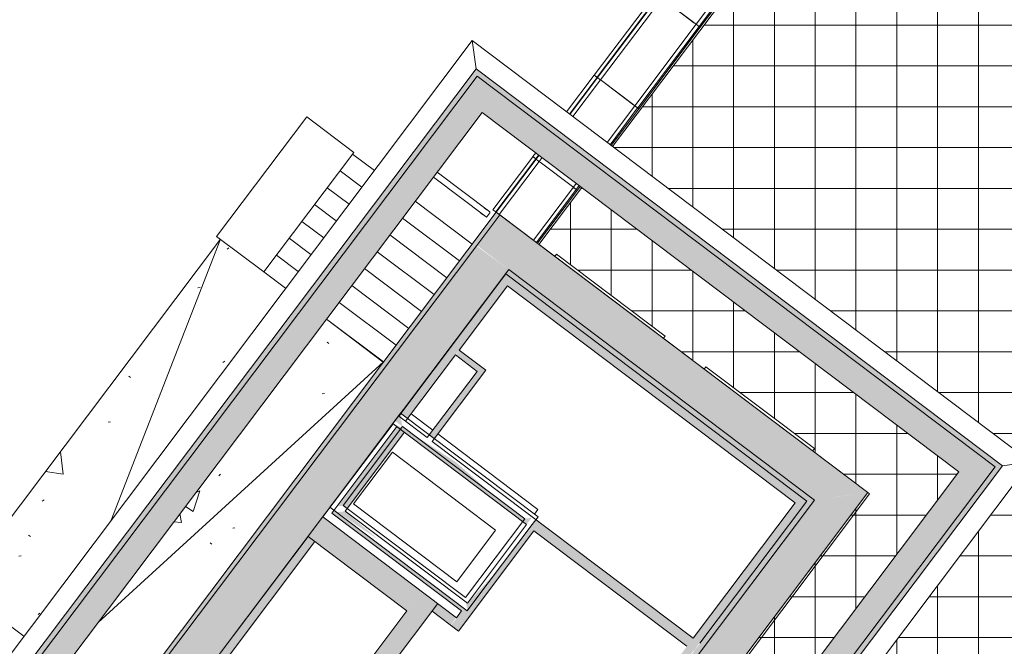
# Model space of a CAD drawing. Header units: millimetres. Extents: x -113904 to 3141, y -34200 to 59129.
# Tile 22 of 72: x -72904 to -58421, y 37672 to 46881. Entities that reach past the tile are written whole.
import ezdxf

# ---------------------------------------------------------------- set-up
doc = ezdxf.new("R2010")
doc.units = ezdxf.units.MM
doc.layers.add('0-1', color=7, linetype='Continuous', lineweight=5)
for name, color, linetype, lineweight, true_color in [('Cut Pattern-1', 7, 'Continuous', 9, 0xd4d4d4), ('Cut Pattern-3', 7, 'Continuous', 9, 0xaaaaaa), ('Floors-1', 7, 'Continuous', 9, 0xaaaaaa), ('Handrails-1', 7, 'Continuous', 9, 0xaaaaaa), ('Interior Edges-1', 7, 'Continuous', 9, 0xaaaaaa), ('Nosing Lines-1', 7, 'Continuous', 9, 0xaaaaaa), ('Outlines-1', 7, 'Continuous', 9, 0xaaaaaa), ('Rails-1', 7, 'Continuous', 9, 0xaaaaaa), ('Riser Lines-1', 7, 'Continuous', 9, 0xaaaaaa), ('Roofs-1', 7, 'Continuous', 9, 0xaaaaaa), ('Roofs-2', 7, 'Continuous', 18, 0xaaaaaa), ('Specialty Equipment-1', 7, 'Continuous', 9, 0xaaaaaa), ('Surface Pattern-1', 7, 'Continuous', 9, 0xe7e7e7), ('Surface Pattern-2', 7, 'Continuous', 9, 0xb5b5b5), ('Surface Pattern-3', 7, 'Continuous', 9, 0xd6d6d6), ('Walls-1', 7, 'Continuous', 9, 0xaaaaaa), ('Windows-1', 7, 'Continuous', 9, 0xaaaaaa)]:
    doc.layers.add(name, color=color, linetype=linetype, lineweight=lineweight, true_color=true_color)

# ---------------------------------------------------------------- blocks, each defined once
blk = doc.blocks.new('22001_TP_EK_Cloud_rvt-1-SKEEM 2_ Korrus_Kunstikonkurss pildid')
at = {"layer": 'Cut Pattern-1'}
for points in [[(-61212, 39821), (-60430, 39933), (-65842, 44012), (-65708, 43209), (-61822, 40281), (-63381, 41765), (-60433, 39931), (-61213, 39822)], [(-66608, 31729), (-60764, 39484), (-61212, 39821), (-67055, 32066), (-66795, 31871)]]:
    blk.add_hatch(color=256, dxfattribs=at).paths.add_polyline_path(points)
h = blk.add_hatch(color=256, dxfattribs=at)
h.paths.add_polyline_path([(-71558, 35460), (-71541, 35469), (-70000, 37518), (-70157, 37401), (-69957, 37571), (-68476, 39540), (-71704, 36233), (-72023, 35810), (-71562, 35463)])
h.paths.add_polyline_path([(-68429, 39598), (-65708, 43209), (-66179, 43552), (-68315, 39800)])
at = {"layer": 'Walls-1'}
for p, q in [((-57410, 54006), (-64183, 45017)), ((-64637, 44415), (-65267, 43579)), ((-65842, 44012), (-66179, 43564)), ((-60427, 39931), (-65842, 44012)), ((-66179, 43564), (-72023, 35810)), ((-69957, 37571), (-65708, 43209)), ((-65708, 43209), (-61212, 39821)), ((-67300, 41097), (-67384, 40985)), ((-65279, 39574), (-67300, 41097)), ((-67384, 40985), (-68257, 39827)), ((-68145, 39743), (-67272, 40901)), ((-67272, 40901), (-65475, 39547)), ((-60764, 39484), (-60427, 39931)), ((-68257, 39827), (-68341, 39715)), ((-68341, 39715), (-66320, 38193)), ((-66348, 38389), (-68145, 39743)), ((-61212, 39821), (-67055, 32066)), ((-65475, 39547), (-66348, 38389)), ((-65364, 39463), (-65279, 39574)), ((-66608, 31729), (-60764, 39484)), ((-66236, 38305), (-65364, 39463)), ((-66320, 38193), (-66236, 38305))]:
    blk.add_line(p, q, dxfattribs=at)
blk = doc.blocks.new('ol_ olev allaviik 2 - ol_ olev allaviik-6085427-SKEEM 2_ Korrus_Kunstikonkurss pildid')
at = {"layer": 'Roofs-1'}
for p, q in [((-65990, 44055), (-66764, 44638)), ((-66818, 44566), (-66044, 43983)), ((-66123, 44043), (-66084, 44013)), ((-66123, 44043), (-66085, 44014)), ((-66030, 44085), (-66069, 44114)), ((-66031, 44086), (-66069, 44114)), ((-66030, 43985), (-65988, 44041))]:
    blk.add_line(p, q, dxfattribs=at)
for centre, start_param, end_param in [((-66117, 44051), 2.879793, 3.141593), ((-66075, 44106), 0, 0.261799), ((-66037, 44078), 6.021386, 6.283185), ((-66079, 44022), 3.141593, 3.403392)]:
    blk.add_ellipse(centre, major_axis=(6.02, 7.99), ratio=0.939693, start_param=start_param, end_param=end_param, dxfattribs=at)
for points in [[(-66030, 44085), (-66031, 44086), (-66031, 44086), (-66032, 44086)], [(-66030, 44085), (-66030, 44086), (-66031, 44086), (-66032, 44086)], [(-65988, 44053), (-65989, 44054), (-65989, 44055), (-65990, 44055)], [(-66086, 44015), (-66085, 44014), (-66085, 44014), (-66084, 44013)], [(-66086, 44015), (-66085, 44014), (-66085, 44014), (-66084, 44013)], [(-66044, 43983), (-66043, 43983), (-66043, 43982), (-66042, 43982)]]:
    blk.add_open_spline(points, degree=3, dxfattribs=at)
for points, knots in [([(-65988, 44041), (-65987, 44042), (-65987, 44043), (-65986, 44045), (-65986, 44047), (-65986, 44048), (-65986, 44050), (-65986, 44050), (-65987, 44051), (-65987, 44052), (-65988, 44054), (-65989, 44055), (-65990, 44055)], [0, 0, 0, 0, 0.166667, 0.333333, 0.416667, 0.5, 0.583333, 0.625, 0.666667, 0.75, 0.833333, 1, 1, 1, 1]), ([(-66044, 43983), (-66043, 43983), (-66042, 43982), (-66041, 43981), (-66039, 43981), (-66039, 43981), (-66038, 43981), (-66037, 43981), (-66035, 43982), (-66034, 43982), (-66032, 43983), (-66031, 43984), (-66030, 43985)], [0, 0, 0, 0, 0.166667, 0.25, 0.333333, 0.375, 0.416667, 0.5, 0.583333, 0.666667, 0.833333, 1, 1, 1, 1])]:
    blk.add_open_spline(points, degree=3, knots=knots, dxfattribs=at)
blk = doc.blocks.new('SMA_W8_ 4-jaotus hor - A-06 - 2000x1500-9564152-SKEEM 2_ Korrus_Kunstikonkurss pildid')
at = {"layer": 'Windows-1'}
for p, q in [((-1000, 320), (-1000, 362)), ((1000, 362), (-1000, 362)), ((1000, 362), (1000, 320))]:
    blk.add_line(p, q, dxfattribs=at)
blk = doc.blocks.new('SMA_W8_ 4-jaotus hor - A-06 - 2000x1500-V69-SKEEM 2_ Korrus_Kunstikonkurss pildid')
at = {"layer": 'Windows-1'}
for p, q in [((-1000, 320), (-1000, 362)), ((1000, 362), (-1000, 362)), ((1000, 362), (1000, 322))]:
    blk.add_line(p, q, dxfattribs=at)
blk = doc.blocks.new('F-korpuse lift - L-05-10149221-SKEEM 2_ Korrus_Kunstikonkurss pildid')
at = {"layer": 'Specialty Equipment-1'}
for p, q in [((-67392, 40503), (-67964, 39744)), ((-65875, 39359), (-67392, 40503)), ((-67964, 39744), (-66447, 38601)), ((-66447, 38601), (-65875, 39359))]:
    blk.add_line(p, q, dxfattribs=at)
blk = doc.blocks.new('Parapeti müts 30 - PR-03_9-10946843-SKEEM 2_ Korrus_Kunstikonkurss pildid')
at = {"layer": 'Walls-1'}
for p, q in [((-58469, 54006), (-59036, 53254)), ((-58402, 54006), (-58993, 53222)), ((-58394, 54006), (-58988, 53218)), ((-58324, 54006), (-58943, 53184)), ((-58402, 54006), (-58469, 54006)), ((-58439, 52804), (-57534, 54006)), ((-58391, 54006), (-58402, 54006)), ((-58397, 52772), (-57467, 54006)), ((-57443, 54006), (-58381, 52760)), ((-59037, 53253), (-59939, 52056)), ((-58994, 53221), (-59896, 52024)), ((-58989, 53217), (-59891, 52020)), ((-58944, 53183), (-59846, 51986)), ((-58994, 53221), (-59037, 53253)), ((-59036, 53254), (-58993, 53222)), ((-58988, 53217), (-58989, 53217)), ((-58988, 53218), (-58988, 53217)), ((-58988, 53217), (-58951, 53190)), ((-58952, 53189), (-58988, 53217)), ((-58944, 53183), (-58952, 53189)), ((-58951, 53190), (-58943, 53184)), ((-58943, 53183), (-58944, 53183)), ((-58943, 53184), (-58943, 53183)), ((-58943, 53183), (-58910, 53159)), ((-58911, 53158), (-58943, 53183)), ((-58472, 52827), (-58911, 53158)), ((-58910, 53159), (-58471, 52828)), ((-59342, 51606), (-58440, 52803)), ((-59299, 51574), (-58397, 52771)), ((-58382, 52759), (-59284, 51562)), ((-58440, 52803), (-58472, 52827)), ((-58471, 52828), (-58439, 52804)), ((-58433, 52798), (-58441, 52804)), ((-58440, 52805), (-58432, 52799)), ((-58397, 52771), (-58433, 52798)), ((-58432, 52799), (-58397, 52772)), ((-58391, 52768), (-58381, 52760)), ((-58382, 52759), (-58391, 52767)), ((-59939, 52055), (-60841, 50858)), ((-59897, 52023), (-60799, 50826)), ((-59891, 52019), (-60793, 50822)), ((-59939, 52056), (-59896, 52024)), ((-59897, 52023), (-59939, 52055)), ((-59891, 52020), (-59890, 52019)), ((-59855, 51991), (-59891, 52019)), ((-59891, 52019), (-59891, 52019)), ((-59890, 52019), (-59854, 51992)), ((-59847, 51985), (-60749, 50788)), ((-59847, 51985), (-59855, 51991)), ((-59854, 51992), (-59846, 51986)), ((-59846, 51985), (-59847, 51985)), ((-59846, 51986), (-59845, 51985)), ((-59814, 51960), (-59846, 51985)), ((-59845, 51985), (-59813, 51961)), ((-59374, 51629), (-59814, 51960)), ((-59813, 51961), (-59374, 51630)), ((-60245, 50408), (-59343, 51606)), ((-60202, 50376), (-59300, 51573)), ((-59284, 51562), (-60187, 50364)), ((-59374, 51630), (-59342, 51606)), ((-59343, 51606), (-59374, 51629)), ((-59336, 51600), (-59344, 51606)), ((-59343, 51607), (-59335, 51601)), ((-59300, 51573), (-59336, 51600)), ((-59335, 51601), (-59299, 51574)), ((-59301, 51575), (-59284, 51562)), ((-59284, 51562), (-59301, 51574)), ((-60842, 50857), (-61744, 49660)), ((-60799, 50825), (-60842, 50857)), ((-60841, 50858), (-60799, 50826)), ((-60799, 50825), (-61701, 49628)), ((-60794, 50821), (-61696, 49624)), ((-60749, 50787), (-61652, 49590)), ((-60757, 50793), (-60794, 50821)), ((-60794, 50821), (-60794, 50821)), ((-60793, 50822), (-60757, 50794)), ((-60793, 50822), (-60793, 50822)), ((-60757, 50794), (-60749, 50788)), ((-60749, 50787), (-60757, 50793)), ((-60749, 50788), (-60748, 50788)), ((-60716, 50762), (-60749, 50787)), ((-60749, 50787), (-60749, 50787)), ((-60748, 50788), (-60716, 50763)), ((-60716, 50763), (-60276, 50432)), ((-60277, 50431), (-60716, 50762)), ((-61148, 49210), (-60246, 50408)), ((-60246, 50408), (-60277, 50431)), ((-60276, 50432), (-60245, 50408)), ((-60246, 50409), (-60238, 50403)), ((-60238, 50402), (-60246, 50408)), ((-60238, 50403), (-60202, 50376)), ((-60203, 50375), (-60238, 50402)), ((-61105, 49178), (-60203, 50375)), ((-60187, 50364), (-61089, 49166)), ((-60187, 50364), (-60197, 50371)), ((-60195, 50371), (-60187, 50364)), ((-61745, 49659), (-62647, 48462)), ((-61702, 49627), (-62604, 48430)), ((-61697, 49623), (-62599, 48426)), ((-61652, 49589), (-62554, 48392)), ((-61702, 49627), (-61745, 49659)), ((-61744, 49660), (-61701, 49628)), ((-61696, 49623), (-61697, 49623)), ((-61696, 49624), (-61659, 49596)), ((-61696, 49624), (-61696, 49624)), ((-61660, 49595), (-61696, 49623)), ((-61652, 49589), (-61660, 49595)), ((-61659, 49596), (-61652, 49590)), ((-61652, 49590), (-61651, 49590)), ((-61651, 49589), (-61652, 49589)), ((-61651, 49590), (-61618, 49565)), ((-61619, 49564), (-61651, 49589)), ((-61180, 49233), (-61619, 49564)), ((-61618, 49565), (-61179, 49234)), ((-62050, 48012), (-61148, 49210)), ((-62008, 47980), (-61105, 49177)), ((-61090, 49166), (-61992, 47968)), ((-61148, 49210), (-61180, 49233)), ((-61179, 49234), (-61148, 49210)), ((-61141, 49204), (-61149, 49210)), ((-61148, 49211), (-61140, 49205)), ((-61105, 49177), (-61141, 49204)), ((-61140, 49205), (-61105, 49178)), ((-61090, 49166), (-61107, 49178)), ((-61106, 49179), (-61089, 49166)), ((-62647, 48461), (-63550, 47264)), ((-62605, 48429), (-63507, 47232)), ((-62600, 48425), (-63502, 47228)), ((-62555, 48391), (-63457, 47194)), ((-62647, 48462), (-62604, 48430)), ((-62605, 48429), (-62647, 48461)), ((-62599, 48425), (-62600, 48425)), ((-62599, 48426), (-62562, 48398)), ((-62599, 48426), (-62599, 48426)), ((-62563, 48397), (-62599, 48425)), ((-62555, 48391), (-62563, 48397)), ((-62562, 48398), (-62554, 48392)), ((-62554, 48391), (-62555, 48391)), ((-62554, 48392), (-62553, 48392)), ((-62522, 48366), (-62554, 48391)), ((-62553, 48392), (-62521, 48367)), ((-62082, 48035), (-62522, 48366)), ((-62521, 48367), (-62082, 48036)), ((-62953, 46815), (-62051, 48012)), ((-62910, 46782), (-62008, 47979)), ((-61993, 47968), (-62895, 46771)), ((-62082, 48036), (-62050, 48012)), ((-62051, 48012), (-62082, 48035)), ((-62044, 48006), (-62052, 48012)), ((-62051, 48013), (-62043, 48007)), ((-62008, 47979), (-62044, 48006)), ((-62043, 48007), (-62008, 47980)), ((-62009, 47981), (-61992, 47968)), ((-61993, 47968), (-62009, 47980)), ((-63550, 47263), (-64452, 46066)), ((-63507, 47231), (-64410, 46034)), ((-63502, 47227), (-64404, 46030)), ((-63550, 47264), (-63507, 47232)), ((-63507, 47231), (-63550, 47263)), ((-63502, 47228), (-63501, 47228)), ((-63466, 47199), (-63502, 47227)), ((-63502, 47227), (-63502, 47227)), ((-63501, 47228), (-63465, 47200)), ((-63458, 47193), (-64360, 45996)), ((-63458, 47193), (-63466, 47199)), ((-63465, 47200), (-63457, 47194)), ((-63457, 47193), (-63458, 47193)), ((-63457, 47194), (-63456, 47194)), ((-63424, 47168), (-63457, 47193)), ((-63456, 47194), (-63424, 47169)), ((-63424, 47169), (-62985, 46838)), ((-62985, 46837), (-63424, 47168)), ((-63856, 45617), (-62954, 46814)), ((-63813, 45584), (-62911, 46781)), ((-62985, 46838), (-62953, 46815)), ((-62954, 46814), (-62985, 46837)), ((-62954, 46815), (-62946, 46809)), ((-62946, 46808), (-62954, 46814)), ((-62946, 46809), (-62910, 46782)), ((-62911, 46781), (-62946, 46808)), ((-62895, 46770), (-62912, 46782)), ((-62911, 46783), (-62895, 46771)), ((-62895, 46770), (-63797, 45573)), ((-64453, 46065), (-64859, 45526)), ((-64410, 46033), (-64453, 46065)), ((-64452, 46066), (-64410, 46034)), ((-64410, 46033), (-64816, 45494)), ((-64405, 46029), (-64811, 45490)), ((-64360, 45995), (-64767, 45456)), ((-64368, 46001), (-64405, 46029)), ((-64405, 46029), (-64405, 46029)), ((-64404, 46030), (-64368, 46002)), ((-64404, 46030), (-64404, 46030)), ((-64368, 46002), (-64360, 45996)), ((-64360, 45995), (-64368, 46001)), ((-64360, 45996), (-64359, 45996)), ((-64327, 45971), (-64360, 45995)), ((-64360, 45995), (-64360, 45995)), ((-64359, 45996), (-64327, 45971)), ((-64327, 45971), (-63887, 45640)), ((-63888, 45640), (-64327, 45971)), ((-63856, 45616), (-63888, 45640)), ((-63887, 45640), (-63856, 45617)), ((-64263, 45077), (-63856, 45616)), ((-64220, 45044), (-63814, 45584)), ((-63798, 45572), (-64204, 45033)), ((-63857, 45617), (-63849, 45611)), ((-63849, 45610), (-63857, 45616)), ((-63849, 45611), (-63813, 45584)), ((-63814, 45584), (-63849, 45610)), ((-63798, 45572), (-63815, 45584)), ((-63814, 45585), (-63797, 45573)), ((-65312, 44925), (-65355, 44868)), ((-65356, 44867), (-65942, 44089)), ((-65313, 44835), (-65900, 44056)), ((-65308, 44831), (-65894, 44053)), ((-65263, 44798), (-65850, 44019)), ((-65313, 44835), (-65356, 44867)), ((-65355, 44868), (-65312, 44836)), ((-65270, 44892), (-65312, 44836)), ((-65307, 44831), (-65308, 44831)), ((-65264, 44889), (-65307, 44832)), ((-65307, 44832), (-65270, 44804)), ((-65307, 44832), (-65307, 44832)), ((-65271, 44804), (-65307, 44831)), ((-65263, 44798), (-65271, 44804)), ((-65270, 44804), (-65262, 44798)), ((-65262, 44797), (-65263, 44798)), ((-65220, 44855), (-65262, 44798)), ((-65262, 44798), (-65229, 44773)), ((-65262, 44798), (-65262, 44798)), ((-65230, 44773), (-65262, 44797)), ((-64791, 44442), (-65230, 44773)), ((-65229, 44773), (-64790, 44442)), ((-64759, 44419), (-64716, 44475)), ((-65346, 43639), (-64759, 44418)), ((-65303, 43607), (-64716, 44386)), ((-64701, 44374), (-65288, 43595)), ((-64759, 44418), (-64791, 44442)), ((-64790, 44442), (-64759, 44419)), ((-64752, 44412), (-64760, 44418)), ((-64759, 44419), (-64751, 44413)), ((-64716, 44386), (-64752, 44412)), ((-64751, 44413), (-64716, 44386)), ((-64717, 44387), (-64700, 44375)), ((-64701, 44374), (-64717, 44386)), ((-64716, 44386), (-64673, 44443)), ((-64658, 44431), (-64700, 44375)), ((-65900, 44056), (-65942, 44089))]:
    blk.add_line(p, q, dxfattribs=at)
blk = doc.blocks.new('Railing - Railing-16804096-SKEEM 2_ Korrus_Kunstikonkurss pildid')
at = {"layer": 'Rails-1'}
for p, q in [((-79613, 38065), (-78593, 37488)), ((-79438, 37874), (-78632, 37419)), ((-75617, 35225), (-74897, 34506)), ((-75673, 35169), (-74954, 34449)), ((-72902, 32666), (-72151, 32100)), ((-72853, 32729), (-72103, 32164))]:
    blk.add_line(p, q, dxfattribs=at)
for points in [[(-78632, 37419), (-78539, 37366), (-78446, 37312), (-78354, 37257)], [(-78593, 37488), (-78230, 37283), (-77523, 36840), (-76527, 36083), (-75911, 35520), (-75617, 35225)], [(-74897, 34506), (-74578, 34187), (-73917, 33570), (-73214, 33001), (-72853, 32729)], [(-74954, 34449), (-74633, 34129), (-73969, 33510), (-73264, 32938), (-72902, 32666)]]:
    blk.add_open_spline(points, degree=3, dxfattribs=at)
blk.add_open_spline([(-77855, 36945), (-77763, 36884), (-77327, 36590), (-76578, 36021), (-75966, 35462), (-75673, 35169)], degree=3, knots=[0.0661154, 0.0661154, 0.0661154, 0.0661154, 0.0902615, 0.1805231, 0.2707846, 0.2707846, 0.2707846, 0.2707846], dxfattribs=at)
blk = doc.blocks.new('Handrail Type - Handrail_Internal_-17094499-SKEEM 2_ Korrus_Kunstikonkurss pildid')
at = {"layer": 'Handrails-1'}
for p, q in [((-79794, 38007), (-78660, 37365)), ((-78641, 37400), (-79775, 38041)), ((-75714, 35125), (-74995, 34406)), ((-74967, 34434), (-75686, 35154)), ((-72936, 32617), (-71692, 31679)), ((-71668, 31711), (-72912, 32649))]:
    blk.add_line(p, q, dxfattribs=at)
at = {"layer": 'Handrails-1', "flags": 128}
for points in [[(-79787, 38020), (-79785, 38024), (-79782, 38029)], [(-78641, 37400), (-78385, 37252), (-78132, 37098), (-77882, 36938), (-77636, 36773), (-77393, 36603), (-77154, 36428), (-76920, 36247), (-76689, 36062), (-76462, 35872), (-76239, 35677), (-76020, 35477), (-75806, 35272), (-75686, 35154)], [(-75714, 35125), (-75926, 35332), (-76142, 35534), (-76362, 35732), (-76586, 35925), (-76814, 36113), (-77047, 36296), (-77283, 36474), (-77523, 36646), (-77767, 36814), (-78014, 36976), (-78265, 37133), (-78519, 37284), (-78660, 37365)], [(-72936, 32617), (-73216, 32832), (-73493, 33052), (-73765, 33277), (-74033, 33507), (-74297, 33742), (-74557, 33981), (-74812, 34225), (-74995, 34406)], [(-74967, 34434), (-74715, 34187), (-74459, 33944), (-74198, 33706), (-73933, 33473), (-73664, 33245), (-73391, 33021), (-73114, 32803), (-72912, 32649)], [(-71677, 31699), (-71680, 31695), (-71683, 31691)]]:
    blk.add_lwpolyline(points, dxfattribs=at)
at = {"layer": 'Handrails-1'}
for centre, major_axis, ratio in [((-78651, 37383), (9.8, 17.4), 0.082014), ((-75700, 35139), (14.1, 14.1), 0.080839), ((-74981, 34420), (14.1, 14.1), 0.080839), ((-72924, 32633), (12, 16), 0.082903)]:
    blk.add_ellipse(centre, major_axis=major_axis, ratio=ratio, start_param=1.308997, end_param=1.832596, dxfattribs=at)
blk = doc.blocks.new('Handrail Type - Handrail_Internal_-V255-SKEEM 2_ Korrus_Kunstikonkurss pildid')
at = {"layer": 'Handrails-1'}
for p, q in [((-79794, 38007), (-78662, 37366)), ((-79775, 38041), (-79792, 38012)), ((-79775, 38041), (-78642, 37401)), ((-75716, 35126), (-74996, 34407)), ((-75687, 35155), (-74968, 34435)), ((-72938, 32618), (-71692, 31679)), ((-72914, 32650), (-71668, 31711)), ((-71668, 31711), (-71692, 31679))]:
    blk.add_line(p, q, dxfattribs=at)
for points in [[(-78662, 37366), (-78303, 37163), (-77603, 36725), (-76617, 35975), (-76007, 35418), (-75716, 35126)], [(-78642, 37401), (-78282, 37198), (-77580, 36758), (-76591, 36006), (-75980, 35447), (-75687, 35155)], [(-74996, 34407), (-74674, 34085), (-74009, 33464), (-73301, 32891), (-72938, 32618)], [(-74968, 34435), (-74647, 34114), (-73982, 33495), (-73276, 32923), (-72914, 32650)]]:
    blk.add_open_spline(points, degree=3, dxfattribs=at)

msp = doc.modelspace()

# ---------------------------------------------------------------- hatches: boundary and pattern name
at = {"layer": 'Cut Pattern-1'}
h = msp.add_hatch(color=256, dxfattribs=at)
h.paths.add_polyline_path([(-66803, 29367), (-58557, 40309), (-66175, 46050), (-74421, 35108), (-66877, 29424)])
h.paths.add_polyline_path([(-66877, 29899), (-73889, 35182), (-66101, 45519), (-59089, 40235), (-66833, 29957)])
h = msp.add_hatch(color=256, dxfattribs=at)
h.paths.add_polyline_path([(-72015, 35820), (-71704, 36233), (-68512, 39488), (-69957, 37571), (-70085, 37449), (-69954, 37569), (-65708, 43209), (-65842, 44012), (-65894, 44053), (-72063, 35856), (-72023, 35826)])
h.paths.add_polyline_path([(-68429, 39598), (-66174, 43561), (-65708, 43209), (-68289, 39785)])
h = msp.add_hatch(color=256, dxfattribs=at)
h.paths.add_polyline_path([(-60764, 39484), (-60433, 39931), (-61212, 39821), (-60812, 39520)])
h.paths.add_polyline_path([(-61259, 39758), (-61213, 39822), (-60431, 39933), (-63381, 41765), (-61822, 40281), (-65708, 43203), (-65753, 43144), (-61301, 39789)])
h.paths.add_polyline_path([(-60427, 39931), (-60427, 39933), (-60428, 39932)])
for points in [[(-67048, 32077), (-61259, 39758), (-61328, 39800), (-67110, 32123), (-67055, 32082)], [(-67210, 38193), (-66993, 38480), (-68447, 39568), (-68658, 39284), (-67210, 38193)], [(-68264, 36295), (-66760, 38304), (-66997, 38474), (-68503, 36476), (-68269, 36299)]]:
    msp.add_hatch(color=256, dxfattribs=at).paths.add_polyline_path(points)
at = {"layer": 'Cut Pattern-3'}
h = msp.add_hatch(color=256, dxfattribs=at)
h.paths.add_polyline_path([(-66787, 29257), (-58447, 40325), (-66191, 46160), (-74531, 35092), (-66795, 29263)])
h.paths.add_polyline_path([(-66803, 29367), (-74421, 35108), (-66175, 46050), (-58557, 40309), (-66795, 29377)])
for points in [[(-67197, 41020), (-65653, 43069), (-65755, 43141), (-67327, 41055), (-67291, 41037), (-67291, 41091), (-67240, 41052)], [(-61398, 39707), (-61331, 39812), (-65653, 43069), (-65728, 42969), (-61406, 39713)], [(-66101, 41659), (-66047, 41731), (-66438, 42026), (-66486, 41949), (-66174, 41713)], [(-66805, 40724), (-66101, 41659), (-66174, 41713), (-66878, 40779)], [(-68086, 39699), (-67245, 40818), (-67361, 40893), (-68228, 39743), (-68215, 39733), (-68140, 39739), (-68108, 39715)], [(-62898, 37717), (-61406, 39713), (-61498, 39782), (-62997, 37792), (-62906, 37723)], [(-66451, 37897), (-65251, 39490), (-65309, 39534), (-65364, 39474), (-65364, 39463), (-65856, 38809), (-66333, 38286), (-66320, 38193), (-66373, 38233), (-66558, 37977), (-66479, 37917)], [(-62982, 37605), (-62906, 37723), (-65251, 39490), (-65341, 39370), (-62990, 37611)], [(-69854, 37494), (-68560, 39210), (-68660, 39286), (-69954, 37569), (-69905, 37532)], [(-66563, 37981), (-66484, 38097), (-66758, 38293), (-66838, 38188), (-66635, 38035)], [(-65552, 34194), (-62990, 37611), (-63082, 37680), (-65652, 34269), (-65560, 34200)]]:
    msp.add_hatch(color=256, dxfattribs=at).paths.add_polyline_path(points)
h = msp.add_hatch(color=256, dxfattribs=at)
h.paths.add_polyline_path([(-67272, 40901), (-67300, 41034), (-67327, 41055), (-67381, 40983), (-67291, 40915)])
h.paths.add_polyline_path([(-65447, 39463), (-65372, 39561), (-65475, 39547), (-65943, 39899), (-66489, 40380), (-67278, 40893), (-67291, 40889), (-67411, 40943), (-65447, 39463)])
h = msp.add_hatch(color=256, dxfattribs=at)
h.paths.add_polyline_path([(-66404, 38193), (-66373, 38233), (-68282, 39671), (-68312, 39631), (-66404, 38193)])
h.paths.add_polyline_path([(-66333, 38286), (-66320, 38305), (-66338, 38318)])
h.paths.add_polyline_path([(-67630, 39242), (-68116, 39658), (-68231, 39642), (-67992, 39483)])
at = {"layer": 'Surface Pattern-1'}
h = msp.add_hatch(dxfattribs=at)
h.set_pattern_fill('FP_1', color=256, style=0, pattern_type=2)
h.set_pattern_definition([(0, (0, 0), (0, 600), []), (90, (0, 0), (-600, 4e-14), [])])
h.paths.add_polyline_path([(-54090, 26542), (-54090, 26796), (-65381, 30633), (-65395, 30615), (-54464, 26676)])
h.paths.add_polyline_path([(-54090, 30354), (-54090, 30935), (-64987, 31155), (-65052, 31069), (-54694, 30393)])
h.paths.add_polyline_path([(-66136, 30882), (-66132, 30888), (-66337, 30954)])
h.paths.add_polyline_path([(-65951, 31127), (-65916, 31174), (-66980, 31186), (-66966, 31181), (-66877, 31188), (-66186, 31143)])
h.paths.add_polyline_path([(-60394, 39921), (-60355, 39951), (-60427, 39932), (-60404, 39924)])
at = {"layer": 'Surface Pattern-2'}
h = msp.add_hatch(dxfattribs=at)
h.set_pattern_fill('FP_3', color=256, style=0, pattern_type=2)
h.set_pattern_definition([(0, (-2.5, 0), (0, 600), []), (90, (-2.5, 0), (-600, 4e-14), [])])
h.paths.add_polyline_path([(-54090, 26796), (-54090, 27996), (-52890, 27996), (-52890, 26796), (-54021, 26796)])
h.paths.add_polyline_path([(-51482, -27747), (-50796, -26840), (-50796, -26831), (-49899, -25638), (-49898, -25629), (-49000, -24437), (-49001, -24429), (-48102, -23236), (-48102, -23228), (-47204, -22035), (-47203, -22025), (-46305, -20834), (-46305, -20824), (-45407, -19632), (-45407, -19623), (-44509, -18431), (-44509, -18423), (-43622, -17236), (-41915, -17241), (-41914, -17236), (-40415, -17241), (-40414, -17236), (-38915, -17241), (-38914, -17236), (-37415, -17241), (-37414, -17236), (-35915, -17241), (-35914, -17236), (-34415, -17241), (-34414, -17236), (-32915, -17241), (-32914, -17236), (-31415, -17241), (-31414, -17236), (-29915, -17241), (-29914, -17236), (-28415, -17241), (-28414, -17236), (-26915, -17241), (-26914, -17236), (-25415, -17241), (-25414, -17236), (-23915, -17241), (-23914, -17236), (-22415, -17241), (-22414, -17236), (-20915, -17241), (-20914, -17236), (-19415, -17241), (-19414, -17236), (-17915, -17241), (-17914, -17236), (-16415, -17241), (-16414, -17236), (-14915, -17241), (-14914, -17236), (-13415, -17241), (-13414, -17236), (-11915, -17241), (-11914, -17236), (-10680, -17235), (-10680, -13620), (-11294, -13620), (-11294, -13823), (-11277, -13827), (-11294, -13840), (-11294, -14073), (-11277, -14077), (-11294, -14090), (-11294, -14323), (-11277, -14327), (-11294, -14340), (-11294, -14573), (-11277, -14577), (-11294, -14590), (-11294, -14823), (-11277, -14827), (-11294, -14840), (-11288, -15075), (-11285, -15084), (-11294, -15090), (-11294, -15347), (-11286, -15358), (-11314, -15380), (-11309, -15340), (-11319, -13620), (-11639, -13616), (-11640, -13620), (-13139, -13616), (-13140, -13620), (-14639, -13616), (-14640, -13620), (-16139, -13616), (-16140, -13620), (-17639, -13616), (-17640, -13620), (-19139, -13616), (-19140, -13620), (-20639, -13616), (-20640, -13620), (-22139, -13616), (-22140, -13620), (-23639, -13610), (-23640, -13620), (-25139, -13616), (-25140, -13620), (-26639, -13616), (-26640, -13620), (-28139, -13616), (-28140, -13620), (-29639, -13616), (-29640, -13620), (-30610, -13620), (-30610, -13780), (-30655, -13787), (-30657, -13797), (-31437, -13787), (-31437, -13525), (-31873, -13746), (-32329, -13927), (-32801, -14064), (-33283, -14156), (-33772, -14202), (-34263, -14202), (-34751, -14157), (-35234, -14065), (-35705, -13929), (-36163, -13749), (-36541, -13560), (-36600, -13528), (-36602, -13797), (-37382, -13787), (-37380, -13017), (-37370, -13017), (-37380, -12962), (-38850, -12962), (-38850, -12034), (-43469, -12032), (-43469, -10421), (-43420, -10421), (-43416, -5239), (-43380, -5233), (-43370, 54783), (-42560, 54783), (-42560, 59120), (-48580, 59120), (-48583, 54006), (-49890, 54006), (-49890, 53771), (-50700, 53771), (-50700, 54006), (-57410, 54006), (-64183, 45017), (-58034, 40383), (-64987, 31155), (-54090, 30935), (-54090, 30354), (-65052, 31069), (-65381, 30633), (-54090, 26796), (-54090, 26542), (-65395, 30615), (-66729, 28844), (-70971, 32040), (-71027, 31974), (-71039, 31996), (-71023, 31996), (-70983, 32049), (-71225, 32232), (-72376, 30705), (-72410, 30730), (-72415, 30709), (-48686, 12815), (-48580, 12815), (-48573, 9841), (-47980, 9841), (-47980, 8641), (-48580, 8641), (-48573, -2044), (-47980, -2044), (-47980, -3244), (-48580, -3244), (-48573, -8604), (-47980, -8604), (-47980, -9804), (-48580, -9804), (-48580, -17627), (-48633, -17627), (-54508, -25484), (-51483, -27746)])
h.paths.add_polyline_path([(-51150, -27208), (-51185, -27175), (-52498, -26187), (-52476, -26181), (-52476, -26191), (-52348, -26287), (-52334, -26277), (-52333, -26298), (-52147, -26437), (-52134, -26426), (-52133, -26447), (-51947, -26587), (-51934, -26576), (-51933, -26597), (-51747, -26736), (-51733, -26726), (-51733, -26747), (-51547, -26886), (-51533, -26875), (-51533, -26897), (-51347, -27036), (-51333, -27025), (-51332, -27046), (-51156, -27165), (-51151, -27172), (-51150, -27191)])
h.paths.add_polyline_path([(-52588, -26132), (-52622, -26100), (-54060, -25019), (-54038, -25013), (-54037, -25023), (-53947, -25091), (-53934, -25080), (-53933, -25101), (-53747, -25240), (-53734, -25230), (-53733, -25251), (-53547, -25390), (-53533, -25380), (-53533, -25401), (-53347, -25540), (-53333, -25529), (-53333, -25550), (-53147, -25690), (-53133, -25679), (-53132, -25700), (-52946, -25839), (-52933, -25829), (-52932, -25850), (-52746, -25989), (-52733, -25978), (-52732, -26000), (-52593, -26090), (-52588, -26097), (-52588, -26115)])
h.paths.add_polyline_path([(-11314, -17140), (-11309, -17100), (-11309, -15443), (-11286, -15458), (-11294, -15464), (-11294, -15627), (-11277, -15631), (-11294, -15644), (-11294, -15877), (-11277, -15881), (-11294, -15894), (-11294, -16127), (-11277, -16131), (-11294, -16144), (-11294, -16377), (-11277, -16381), (-11294, -16394), (-11294, -16627), (-11277, -16631), (-11294, -16644), (-11294, -16877), (-11277, -16881), (-11294, -16894), (-11294, -17107), (-11286, -17118), (-11300, -17129)])
h.paths.add_polyline_path([(-37380, -12028), (-37380, -11975), (-37410, -11975), (-37410, -12028)])
h.paths.add_polyline_path([(-49363, 18033), (-49363, 18826), (-48583, 18826), (-48583, 18033), (-49163, 18033)])
h.paths.add_polyline_path([(-52890, 20796), (-54090, 20796), (-54090, 21996), (-52890, 21996), (-52890, 20844)])
h.paths.add_polyline_path([(-48583, 24046), (-49363, 24046), (-49363, 24839), (-48583, 24839), (-48583, 24125)])
h.paths.add_polyline_path([(-66877, 29899), (-66136, 30882), (-66132, 30888), (-65951, 31127), (-66899, 31189), (-66980, 31186), (-66973, 31196), (-65916, 31174), (-59089, 40235), (-64643, 44406), (-65265, 43578), (-65032, 43403), (-65007, 43436), (-63409, 42232), (-63434, 42198), (-62836, 41748), (-62810, 41781), (-61213, 40577), (-61238, 40544), (-60427, 39931), (-67010, 31196), (-69944, 33404), (-70518, 32642), (-66955, 29957)])
h.paths.add_polyline_path([(-48583, 30046), (-49363, 30046), (-49363, 30839), (-48583, 30839)])
h.paths.add_polyline_path([(-72116, 30504), (-72132, 30538), (-72122, 30539), (-72061, 30618), (-72072, 30632), (-72051, 30632), (-71911, 30818), (-71922, 30832), (-71894, 30841), (-71761, 31018), (-71771, 31031), (-71750, 31032), (-71610, 31217), (-71621, 31231), (-71600, 31231), (-71460, 31417), (-71470, 31431), (-71449, 31431), (-71309, 31617), (-71320, 31630), (-71299, 31631), (-71159, 31816), (-71169, 31830), (-71148, 31830), (-71065, 31959), (-71058, 31964), (-71027, 31956), (-71055, 31930), (-72107, 30520)])
h.paths.add_polyline_path([(-70530, 32651), (-70509, 32679), (-70519, 32693), (-70498, 32693), (-70358, 32879), (-70369, 32892), (-70348, 32893), (-70208, 33079), (-70218, 33092), (-70197, 33093), (-70057, 33278), (-70068, 33292), (-70047, 33292), (-69954, 33415), (-70199, 33594), (-70772, 32834)])
h.paths.add_polyline_path([(-52890, 32796), (-54090, 32796), (-54090, 33996), (-52890, 33996), (-52890, 32866)])
h.paths.add_polyline_path([(-48583, 36046), (-49363, 36046), (-49363, 36839), (-48583, 36839)])
h.paths.add_polyline_path([(-54090, 38796), (-54090, 39996), (-52890, 39996), (-52890, 38796), (-54021, 38796)])
h.paths.add_polyline_path([(-60394, 39921), (-60427, 39932), (-60364, 39944), (-60392, 39923)])
h.paths.add_polyline_path([(-49315, 42046), (-49363, 42046), (-49363, 42839), (-48583, 42839), (-48583, 42046), (-49190, 42046)])
h.paths.add_polyline_path([(-52990, 44796), (-54090, 44796), (-54090, 45996), (-52890, 45996), (-52890, 44796), (-52970, 44796)])
h.paths.add_polyline_path([(-49316, 48046), (-49363, 48046), (-49360, 48786), (-48583, 48786), (-48583, 48046), (-49315, 48046)])
h.paths.add_polyline_path([(-49930, 53801), (-49930, 54006), (-50660, 54006), (-50660, 53801), (-49974, 53801)])
at = {"layer": 'Surface Pattern-3'}
h = msp.add_hatch(dxfattribs=at)
h.set_pattern_fill('FP_9', color=256, style=0, pattern_type=2)
h.set_pattern_definition([(50.001, (-29, 21.8), (3586.22, -313.64), [375, -4125]), (355.002, (-29, 22), (-693.74, 3760.89), [299.99, -3299.91]), (100.451, (270, -4.3), (2892.5, 3447.24), [318.7, -3505.64]), (46.185, (-29, 1022), (5336.07, -827.44), [562.5, -6187.5]), (96.636, (415.7, 953), (4673.17, 4870.73), [478.04, -5258.47]), (351.186, (-29, 1022), (4673.2, 4870.7), [450, -4949.86]), (21.002, (471, 771.8), (2984.47, -2012.96), [375, -4124.96]), (326.001, (471, 772), (1216.56, 3625.74), [299.99, -3299.88]), (71.452, (719.7, 604), (4201.01, 1612.8), [318.7, -3505.7]), (37.502, (-29, 21.8), (60.785, 1664.45), [33.53, -3226.46, 33.53, -6628.954]), (37.502, (-29, 21.8), (60.785, 1664.45), [-3293.52, -3316.46, 33.53, -3278.96]), (7.502, (-29, 21.8), (1315.32, 1972.078), [33.53, -1876.44, 33.53, -4413.89]), (7.502, (-29, 21.8), (1315.32, 1972.078), [-1943.49, -3151.41, 33.53, -1228.95]), (327.501, (-1144, 21.8), (2669.05, -112.686), [33.53, -1216.43, 33.53, -9041.14]), (327.501, (-1144, 21.8), (2669.05, -112.686), [-1283.48, -3866.33, 33.53, -5141.28]), (317.501, (-1644, 21.8), (2915.86, 500.63), [33.53, -1591.41, 33.53, -6231.24]), (317.501, (-1644, 21.8), (2915.86, 500.63), [-1658.47, -2556.38, 33.53, -3641.34])])
h.paths.add_polyline_path([(-72844, 37821), (-71560, 39525), (-69957, 43646), (-73802, 38544), (-72966, 37914)])
h = msp.add_hatch(dxfattribs=at)
h.set_pattern_fill('FP_10', color=256, style=0, pattern_type=2)
h.set_pattern_definition([(50.001, (-29, 22), (3586.21, -313.64), [375, -4125]), (355.002, (-29, 22), (-693.74, 3760.89), [299.99, -3299.91]), (100.451, (269.8, -4.3), (2892.5, 3447.24), [318.7, -3505.64]), (46.185, (-29, 1022), (5336.07, -827.44), [562.5, -6187.5]), (96.636, (415.6, 953), (4673.17, 4870.73), [478.04, -5258.47]), (351.186, (-29, 1022), (4673.2, 4870.7), [450, -4949.86]), (21.002, (471, 772), (2984.46, -2012.96), [375, -4124.96]), (326.001, (471, 772), (1216.56, 3625.74), [299.99, -3299.88]), (71.452, (719.6, 604), (4201, 1612.8), [318.7, -3505.7]), (37.502, (-29, 21.9), (60.785, 1664.45), [33.53, -3226.46, 33.53, -6628.954]), (37.502, (-29, 21.9), (60.785, 1664.45), [-3293.52, -3316.46, 33.53, -3278.96]), (7.502, (-29, 21.9), (1315.32, 1972.077), [33.53, -1876.436, 33.53, -4413.89]), (7.502, (-29, 21.9), (1315.32, 1972.077), [-1943.49, -3151.41, 33.53, -1228.95]), (327.501, (-1144, 21.8), (2669.048, -112.686), [33.53, -1216.43, 33.53, -9041.14]), (327.501, (-1144, 21.8), (2669.048, -112.686), [-1283.48, -3866.33, 33.53, -5141.28]), (317.501, (-1644, 21.8), (2915.86, 500.63), [33.53, -1591.41, 33.53, -6231.24]), (317.501, (-1644, 21.8), (2915.86, 500.63), [-1658.47, -2556.38, 33.53, -3641.34])])
h.paths.add_polyline_path([(-71750, 38021), (-67552, 41853), (-68389, 42482), (-71234, 38706)])
h.paths.add_polyline_path([(-71560, 39525), (-68992, 42933), (-69951, 43655), (-70743, 41622)])
h = msp.add_hatch(dxfattribs=at)
h.set_pattern_fill('FP_8', color=256, style=0, pattern_type=2)
h.set_pattern_definition([(50.001, (-29.2, 22), (3586.21, -313.64), [375, -4125]), (355.002, (-29, 22), (-693.74, 3760.88), [299.99, -3299.91]), (100.451, (269.7, -4), (2892.5, 3447.24), [318.7, -3505.64]), (46.185, (-29, 1022), (5336.07, -827.44), [562.5, -6187.5]), (96.636, (415.5, 953), (4673.16, 4870.73), [478.04, -5258.47]), (351.186, (-29, 1022), (4673.2, 4870.7), [450, -4949.86]), (21.002, (470.8, 772), (2984.46, -2012.96), [375, -4124.96]), (326.001, (470.8, 772), (1216.56, 3625.74), [299.99, -3299.88]), (71.452, (719.5, 604.2), (4201, 1612.8), [318.7, -3505.7]), (37.502, (-29.2, 22), (60.786, 1664.45), [33.53, -3226.46, 33.53, -6628.954]), (37.502, (-29.2, 22), (60.786, 1664.45), [-3293.52, -3316.46, 33.53, -3278.96]), (7.502, (-29.2, 22), (1315.32, 1972.077), [33.53, -1876.436, 33.53, -4413.89]), (7.502, (-29.2, 22), (1315.32, 1972.077), [-1943.49, -3151.41, 33.53, -1228.95]), (327.501, (-1144.2, 22), (2669.048, -112.686), [33.53, -1216.43, 33.53, -9041.135]), (327.501, (-1144.2, 22), (2669.048, -112.686), [-1283.48, -3866.33, 33.53, -5141.28]), (317.501, (-1644.1, 22), (2915.86, 500.63), [33.53, -1591.41, 33.53, -6231.24]), (317.501, (-1644.1, 22), (2915.86, 500.63), [-1658.47, -2556.38, 33.53, -3641.34])])
h.paths.add_polyline_path([(-72008, 35940), (-67552, 41853), (-71750, 38021), (-72844, 36570), (-72023, 35951)])

# ---------------------------------------------------------------- linework, layer by layer
at = {"layer": 'Floors-1'}
for p, q in [((-73802, 38544), (-69951, 43655)), ((-68389, 42482), (-67552, 41853)), ((-66826, 40848), (-67145, 41088)), ((-65280, 39683), (-66753, 40793)), ((-65280, 39683), (-65332, 39614)), ((-72844, 37821), (-73802, 38544))]:
    msp.add_line(p, q, dxfattribs=at)
at = {"layer": 'Interior Edges-1'}
for p, q in [((-71560, 39525), (-69951, 43655)), ((-67552, 41853), (-71750, 38021))]:
    msp.add_line(p, q, dxfattribs=at)
at = {"layer": 'Nosing Lines-1'}
for p, q in [((-67873, 44418), (-68192, 44659)), ((-68059, 44171), (-68379, 44411)), ((-68246, 43923), (-68565, 44164)), ((-68432, 43675), (-68752, 43916)), ((-66435, 43335), (-67271, 43965)), ((-68619, 43428), (-68938, 43669)), ((-66622, 43087), (-67458, 43717)), ((-66808, 42840), (-67644, 43470)), ((-68806, 43180), (-69125, 43421)), ((-66995, 42592), (-67831, 43222)), ((-67181, 42345), (-68017, 42975)), ((-67368, 42097), (-68204, 42727))]:
    msp.add_line(p, q, dxfattribs=at)
at = {"layer": 'Outlines-1'}
for p, q in [((-67686, 44666), (-68006, 44907)), ((-66249, 43583), (-67085, 44213)), ((-68992, 42933), (-69312, 43173)), ((-67555, 41849), (-68391, 42479))]:
    msp.add_line(p, q, dxfattribs=at)
at = {"layer": 'Riser Lines-1'}
for p, q in [((-67686, 44666), (-68006, 44907)), ((-67873, 44418), (-68192, 44659)), ((-68059, 44171), (-68379, 44411)), ((-66249, 43583), (-67085, 44213)), ((-68246, 43923), (-68565, 44164)), ((-68432, 43675), (-68752, 43916)), ((-66435, 43335), (-67271, 43965)), ((-68619, 43428), (-68938, 43669)), ((-66622, 43087), (-67458, 43717)), ((-66808, 42840), (-67644, 43470)), ((-68806, 43180), (-69125, 43421)), ((-66995, 42592), (-67831, 43222)), ((-67181, 42345), (-68017, 42975)), ((-67368, 42097), (-68204, 42727))]:
    msp.add_line(p, q, dxfattribs=at)
at = {"layer": 'Roofs-1'}
for p, q in [((-66249, 46573), (-74944, 35034)), ((-58034, 40383), (-66249, 46573)), ((-66191, 46160), (-66249, 46573)), ((-73889, 35182), (-66101, 45519)), ((-66101, 45519), (-59089, 40235)), ((-66729, 28844), (-58034, 40383)), ((-58447, 40325), (-58034, 40383)), ((-59089, 40235), (-66877, 29899)), ((-60403, 39914), (-66986, 31178)), ((-60427, 39932), (-60403, 39914))]:
    msp.add_line(p, q, dxfattribs=at)
at = {"layer": 'Roofs-2'}
for p, q in [((-66191, 46160), (-74531, 35092)), ((-58447, 40325), (-66191, 46160)), ((-74421, 35108), (-66175, 46050)), ((-66175, 46050), (-58557, 40309)), ((-58557, 40309), (-66803, 29367)), ((-66787, 29257), (-58447, 40325))]:
    msp.add_line(p, q, dxfattribs=at)
at = {"layer": 'Walls-1'}
for p, q in [((-70007, 43697), (-68682, 45454)), ((-68682, 45454), (-67988, 44930)), ((-67988, 44930), (-69311, 43174)), ((-65894, 44053), (-72477, 35317)), ((-60427, 39932), (-65894, 44053)), ((-70007, 43697), (-69311, 43174)), ((-67327, 41055), (-65753, 43144)), ((-65753, 43144), (-61323, 39806)), ((-66438, 42026), (-65728, 42969)), ((-65728, 42969), (-61498, 39782)), ((-66047, 41731), (-66438, 42026)), ((-67227, 40980), (-66493, 41954)), ((-66493, 41954), (-66174, 41713)), ((-66174, 41713), (-66908, 40739)), ((-66835, 40684), (-66047, 41731)), ((-66908, 40739), (-67327, 41055)), ((-68444, 39573), (-67411, 40943)), ((-67355, 40901), (-68312, 39631)), ((-67411, 40943), (-65447, 39463)), ((-68116, 39658), (-67244, 40817)), ((-62997, 37792), (-66835, 40684)), ((-67010, 31196), (-60427, 39932)), ((-61498, 39782), (-62997, 37792)), ((-61323, 39806), (-62898, 37717)), ((-66479, 38093), (-68444, 39573)), ((-68312, 39631), (-66404, 38193)), ((-66319, 38304), (-68116, 39658)), ((-65447, 39463), (-66319, 38304)), ((-69982, 37532), (-68660, 39286)), ((-67210, 38193), (-68660, 39286)), ((-66451, 37897), (-65341, 39370)), ((-65341, 39370), (-63088, 37672)), ((-69882, 37457), (-68560, 39210)), ((-66753, 38300), (-68292, 36258)), ((-67210, 38193), (-68531, 36439)), ((-66838, 38188), (-66451, 37897)), ((-66404, 38193), (-66479, 38093))]:
    msp.add_line(p, q, dxfattribs=at)

# ---------------------------------------------------------------- block references
at = {"layer": '0-1'}
msp.add_blockref('22001_TP_EK_Cloud_rvt-1-SKEEM 2_ Korrus_Kunstikonkurss pildid', (0, 0), dxfattribs=at)
at = {"layer": 'Handrails-1'}
for name in ['Handrail Type - Handrail_Internal_-17094499-SKEEM 2_ Korrus_Kunstikonkurss pildid', 'Handrail Type - Handrail_Internal_-V255-SKEEM 2_ Korrus_Kunstikonkurss pildid']:
    msp.add_blockref(name, (0, 0), dxfattribs=at)
at = {"layer": 'Rails-1'}
msp.add_blockref('Railing - Railing-16804096-SKEEM 2_ Korrus_Kunstikonkurss pildid', (0, 0), dxfattribs=at)
at = {"layer": 'Roofs-1'}
msp.add_blockref('ol_ olev allaviik 2 - ol_ olev allaviik-6085427-SKEEM 2_ Korrus_Kunstikonkurss pildid', (0, 0), dxfattribs=at)
at = {"layer": 'Specialty Equipment-1'}
msp.add_blockref('F-korpuse lift - L-05-10149221-SKEEM 2_ Korrus_Kunstikonkurss pildid', (-28, 21), dxfattribs=at)
at = {"layer": 'Walls-1'}
msp.add_blockref('Parapeti müts 30 - PR-03_9-10946843-SKEEM 2_ Korrus_Kunstikonkurss pildid', (0, 0), dxfattribs=at)
at = {"layer": 'Windows-1', "rotation": 322.9999999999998}
for name, p in [('SMA_W8_ 4-jaotus hor - A-06 - 2000x1500-V69-SKEEM 2_ Korrus_Kunstikonkurss pildid', (-64426, 42545)), ('SMA_W8_ 4-jaotus hor - A-06 - 2000x1500-9564152-SKEEM 2_ Korrus_Kunstikonkurss pildid', (-62230, 40890))]:
    msp.add_blockref(name, p, dxfattribs=at)

doc.saveas('drawing.dxf')
